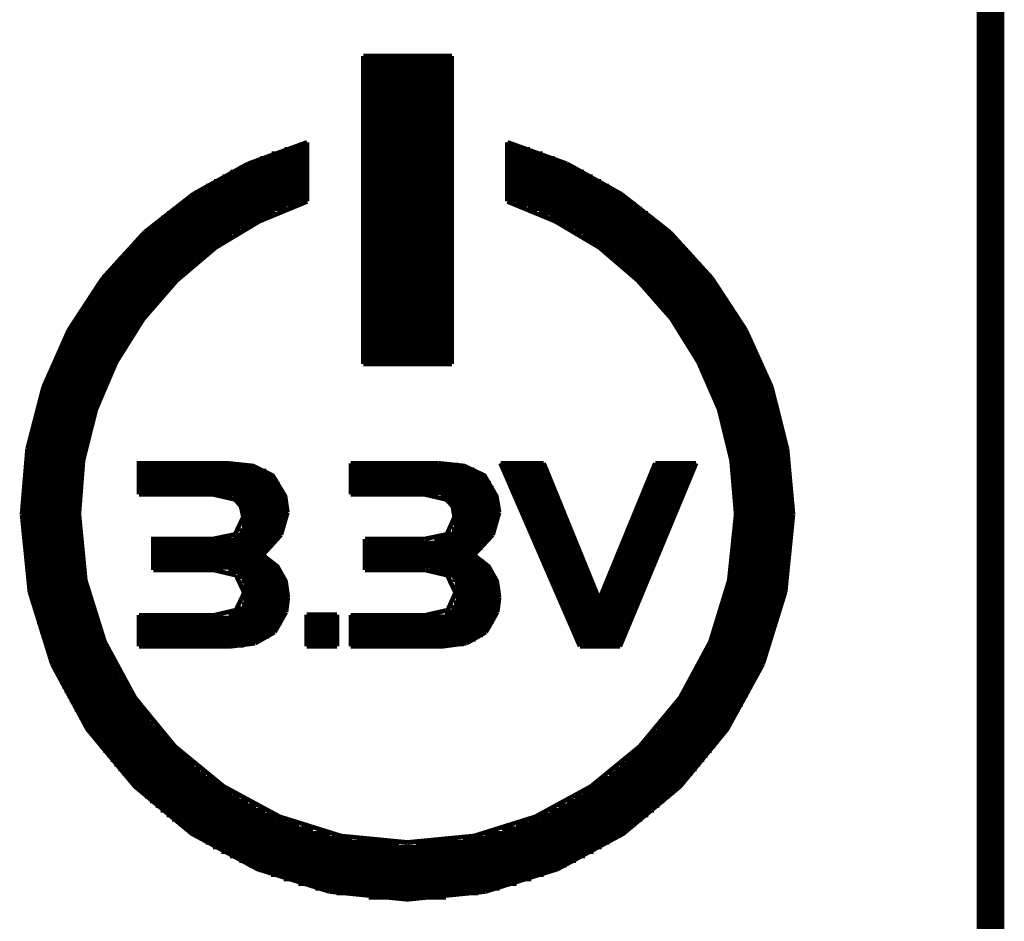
# Model space of a CAD drawing. Extents: x -0.05 to 0.95, y -0.15 to 1.54.
# Tile 17 of 27: x 0.74 to 0.95, y 0.75 to 0.95. Entities that reach past the tile are written whole.
import ezdxf

# ---------------------------------------------------------------- set-up
doc = ezdxf.new("R2010")
doc.units = 0
doc.layers.add('AMBIENT_26_CLICK_V100_GKO', color=5, linetype='CONTINUOUS')
doc.layers.add('AMBIENT_26_CLICK_V100_GTO', color=14, linetype='CONTINUOUS')

msp = doc.modelspace()

# ---------------------------------------------------------------- linework, layer by layer
at = {"layer": 'AMBIENT_26_CLICK_V100_GKO', "const_width": 0.006}
msp.add_lwpolyline([(0.95, -0.05), (0.95, 1.45)], dxfattribs=at)
at = {"layer": 'AMBIENT_26_CLICK_V100_GTO', "const_width": 0.001}
for points in [[(0.8134, 0.8752), (0.8134, 0.9423)], [(0.8134, 0.9423), (0.8327, 0.9423)], [(0.8134, 0.9419), (0.8327, 0.9419)], [(0.8134, 0.9409), (0.8327, 0.9409)], [(0.8327, 0.8752), (0.8327, 0.9423)], [(0.8134, 0.9399), (0.8327, 0.9399)], [(0.8134, 0.9389), (0.8327, 0.9389)], [(0.8134, 0.9379), (0.8327, 0.9379)], [(0.8134, 0.9369), (0.8327, 0.9369)], [(0.8134, 0.9359), (0.8327, 0.9359)], [(0.8134, 0.9349), (0.8327, 0.9349)], [(0.8134, 0.9339), (0.8327, 0.9339)], [(0.8134, 0.9329), (0.8327, 0.9329)], [(0.8134, 0.9319), (0.8327, 0.9319)], [(0.8134, 0.9309), (0.8327, 0.9309)], [(0.8134, 0.9299), (0.8327, 0.9299)], [(0.8134, 0.9289), (0.8327, 0.9289)], [(0.8134, 0.9279), (0.8327, 0.9279)], [(0.8134, 0.9269), (0.8327, 0.9269)], [(0.8134, 0.9259), (0.8327, 0.9259)], [(0.8134, 0.9249), (0.8327, 0.9249)], [(0.8134, 0.9239), (0.8327, 0.9239)], [(0.7883, 0.9188), (0.8012, 0.9235)], [(0.7963, 0.922), (0.8012, 0.922)], [(0.7995, 0.923), (0.8012, 0.923)], [(0.8012, 0.9106), (0.8012, 0.9235)], [(0.8134, 0.9229), (0.8327, 0.9229)], [(0.8134, 0.9219), (0.8327, 0.9219)], [(0.8448, 0.9106), (0.8448, 0.9235)], [(0.8448, 0.9235), (0.8578, 0.9188)], [(0.8448, 0.923), (0.8465, 0.923)], [(0.8448, 0.922), (0.8497, 0.922)], [(0.791, 0.92), (0.8012, 0.92)], [(0.7935, 0.921), (0.8012, 0.921)], [(0.8134, 0.9209), (0.8327, 0.9209)], [(0.8134, 0.9199), (0.8327, 0.9199)], [(0.8448, 0.921), (0.8525, 0.921)], [(0.8448, 0.92), (0.8551, 0.92)], [(0.7764, 0.9122), (0.7883, 0.9188)], [(0.7865, 0.918), (0.8012, 0.918)], [(0.7887, 0.919), (0.8012, 0.919)], [(0.8134, 0.9189), (0.8327, 0.9189)], [(0.8134, 0.9179), (0.8327, 0.9179)], [(0.8448, 0.919), (0.8574, 0.919)], [(0.8448, 0.918), (0.8595, 0.918)], [(0.8578, 0.9188), (0.8696, 0.9122)], [(0.7809, 0.915), (0.8012, 0.915)], [(0.7827, 0.916), (0.8012, 0.916)], [(0.7845, 0.917), (0.8012, 0.917)], [(0.8134, 0.9169), (0.8327, 0.9169)], [(0.8134, 0.9159), (0.8327, 0.9159)], [(0.8448, 0.917), (0.8615, 0.917)], [(0.8448, 0.916), (0.8634, 0.916)], [(0.8448, 0.915), (0.8652, 0.915)], [(0.7776, 0.913), (0.8012, 0.913)], [(0.7792, 0.914), (0.8012, 0.914)], [(0.8134, 0.9149), (0.8327, 0.9149)], [(0.8134, 0.9139), (0.8327, 0.9139)], [(0.8134, 0.9129), (0.8327, 0.9129)], [(0.8448, 0.914), (0.8669, 0.914)], [(0.8448, 0.913), (0.8684, 0.913)], [(0.7658, 0.9039), (0.7764, 0.9122)], [(0.7747, 0.911), (0.8012, 0.911)], [(0.7761, 0.912), (0.8012, 0.912)], [(0.8134, 0.9119), (0.8327, 0.9119)], [(0.8134, 0.9109), (0.8327, 0.9109)], [(0.8448, 0.912), (0.87, 0.912)], [(0.8448, 0.911), (0.8714, 0.911)], [(0.8696, 0.9122), (0.8802, 0.9039)], [(0.7515, 0.8425), (0.7524, 0.8542), (0.7552, 0.8653), (0.7596, 0.8756), (0.7655, 0.885), (0.7728, 0.8934), (0.7813, 0.9006), (0.7908, 0.9063), (0.8012, 0.9106)], [(0.7719, 0.909), (0.7967, 0.909)], [(0.7733, 0.91), (0.7994, 0.91)], [(0.8134, 0.9099), (0.8327, 0.9099)], [(0.8134, 0.9089), (0.8327, 0.9089)], [(0.8448, 0.9106), (0.8552, 0.9063), (0.8648, 0.9006), (0.8732, 0.8934), (0.8805, 0.8851), (0.8864, 0.8756), (0.8909, 0.8653), (0.8936, 0.8542), (0.8946, 0.8425)], [(0.8467, 0.91), (0.8728, 0.91)], [(0.8493, 0.909), (0.8741, 0.909)], [(0.7694, 0.907), (0.7922, 0.907)], [(0.7707, 0.908), (0.7943, 0.908)], [(0.8134, 0.9079), (0.8327, 0.9079)], [(0.8134, 0.9069), (0.8327, 0.9069)], [(0.8517, 0.908), (0.8754, 0.908)], [(0.8539, 0.907), (0.8766, 0.907)], [(0.7671, 0.905), (0.7883, 0.905)], [(0.7682, 0.906), (0.7902, 0.906)], [(0.8134, 0.9059), (0.8327, 0.9059)], [(0.8134, 0.9049), (0.8327, 0.9049)], [(0.8559, 0.906), (0.8778, 0.906)], [(0.8578, 0.905), (0.879, 0.905)], [(0.7567, 0.8939), (0.7658, 0.9039)], [(0.7649, 0.903), (0.7849, 0.903)], [(0.766, 0.904), (0.7866, 0.904)], [(0.8134, 0.9039), (0.8327, 0.9039)], [(0.8134, 0.9029), (0.8327, 0.9029)], [(0.8595, 0.904), (0.88, 0.904)], [(0.8612, 0.903), (0.8811, 0.903)], [(0.8802, 0.9039), (0.8893, 0.8939)], [(0.762, 0.9), (0.7805, 0.9)], [(0.7629, 0.901), (0.7819, 0.901)], [(0.7639, 0.902), (0.7834, 0.902)], [(0.8134, 0.9019), (0.8327, 0.9019)], [(0.8134, 0.9009), (0.8327, 0.9009)], [(0.8627, 0.902), (0.8821, 0.902)], [(0.8641, 0.901), (0.8831, 0.901)], [(0.8655, 0.9), (0.8841, 0.9)], [(0.7601, 0.898), (0.778, 0.898)], [(0.761, 0.899), (0.7792, 0.899)], [(0.8134, 0.8999), (0.8327, 0.8999)], [(0.8134, 0.8989), (0.8327, 0.8989)], [(0.8134, 0.8979), (0.8327, 0.8979)], [(0.8669, 0.899), (0.885, 0.899)], [(0.8681, 0.898), (0.8859, 0.898)], [(0.7584, 0.896), (0.7756, 0.896)], [(0.7593, 0.897), (0.7768, 0.897)], [(0.8134, 0.8969), (0.8327, 0.8969)], [(0.8134, 0.8959), (0.8327, 0.8959)], [(0.8693, 0.897), (0.8868, 0.897)], [(0.8705, 0.896), (0.8876, 0.896)], [(0.7493, 0.8826), (0.7567, 0.8939)], [(0.7568, 0.894), (0.7734, 0.894)], [(0.7576, 0.895), (0.7745, 0.895)], [(0.8134, 0.8949), (0.8327, 0.8949)], [(0.8134, 0.8939), (0.8327, 0.8939)], [(0.8716, 0.895), (0.8885, 0.895)], [(0.8726, 0.894), (0.8892, 0.894)], [(0.8893, 0.8939), (0.8967, 0.8826)], [(0.7553, 0.892), (0.7714, 0.892)], [(0.756, 0.893), (0.7724, 0.893)], [(0.8134, 0.8929), (0.8327, 0.8929)], [(0.8134, 0.8919), (0.8327, 0.8919)], [(0.8737, 0.893), (0.89, 0.893)], [(0.8746, 0.892), (0.8908, 0.892)], [(0.7539, 0.89), (0.7696, 0.89)], [(0.7546, 0.891), (0.7705, 0.891)], [(0.8134, 0.8909), (0.8327, 0.8909)], [(0.8134, 0.8899), (0.8327, 0.8899)], [(0.8756, 0.891), (0.8915, 0.891)], [(0.8765, 0.89), (0.8922, 0.89)], [(0.7525, 0.888), (0.7679, 0.888)], [(0.7532, 0.889), (0.7687, 0.889)], [(0.8134, 0.8889), (0.8327, 0.8889)], [(0.8134, 0.8879), (0.8327, 0.8879)], [(0.8774, 0.889), (0.8929, 0.889)], [(0.8782, 0.888), (0.8935, 0.888)], [(0.7507, 0.885), (0.7655, 0.885)], [(0.7513, 0.886), (0.7663, 0.886)], [(0.7519, 0.887), (0.767, 0.887)], [(0.8134, 0.8869), (0.8327, 0.8869)], [(0.8134, 0.8859), (0.8327, 0.8859)], [(0.879, 0.887), (0.8942, 0.887)], [(0.8798, 0.886), (0.8948, 0.886)], [(0.8806, 0.885), (0.8954, 0.885)], [(0.7495, 0.883), (0.7641, 0.883)], [(0.7501, 0.884), (0.7648, 0.884)], [(0.8134, 0.8849), (0.8327, 0.8849)], [(0.8134, 0.8839), (0.8327, 0.8839)], [(0.8134, 0.8829), (0.8327, 0.8829)], [(0.8813, 0.884), (0.896, 0.884)], [(0.882, 0.883), (0.8965, 0.883)], [(0.7438, 0.8702), (0.7493, 0.8826)], [(0.7485, 0.881), (0.7628, 0.881)], [(0.749, 0.882), (0.7634, 0.882)], [(0.8134, 0.8819), (0.8327, 0.8819)], [(0.8134, 0.8809), (0.8327, 0.8809)], [(0.8827, 0.882), (0.8971, 0.882)], [(0.8833, 0.881), (0.8976, 0.881)], [(0.8967, 0.8826), (0.9023, 0.8702)], [(0.7475, 0.879), (0.7615, 0.879)], [(0.7479, 0.88), (0.7621, 0.88)], [(0.8134, 0.8799), (0.8327, 0.8799)], [(0.8134, 0.8789), (0.8327, 0.8789)], [(0.8839, 0.88), (0.8981, 0.88)], [(0.8845, 0.879), (0.8986, 0.879)], [(0.7465, 0.877), (0.7604, 0.877)], [(0.747, 0.878), (0.7609, 0.878)], [(0.8134, 0.8779), (0.8327, 0.8779)], [(0.8134, 0.8769), (0.8327, 0.8769)], [(0.8851, 0.878), (0.8991, 0.878)], [(0.8857, 0.877), (0.8995, 0.877)], [(0.7456, 0.875), (0.7593, 0.875)], [(0.7461, 0.876), (0.7598, 0.876)], [(0.8134, 0.8759), (0.8327, 0.8759)], [(0.8134, 0.8752), (0.8327, 0.8752)], [(0.8862, 0.876), (0.9, 0.876)], [(0.8868, 0.875), (0.9004, 0.875)], [(0.7448, 0.873), (0.7583, 0.873)], [(0.7452, 0.874), (0.7588, 0.874)], [(0.8873, 0.874), (0.9008, 0.874)], [(0.8878, 0.873), (0.9012, 0.873)], [(0.7403, 0.8567), (0.7438, 0.8702)], [(0.7437, 0.87), (0.757, 0.87)], [(0.7441, 0.871), (0.7574, 0.871)], [(0.7444, 0.872), (0.7578, 0.872)], [(0.8882, 0.872), (0.9016, 0.872)], [(0.8887, 0.871), (0.902, 0.871)], [(0.8891, 0.87), (0.9023, 0.87)], [(0.9023, 0.8702), (0.9057, 0.8567)], [(0.7431, 0.868), (0.7562, 0.868)], [(0.7434, 0.869), (0.7566, 0.869)], [(0.8895, 0.869), (0.9027, 0.869)], [(0.8899, 0.868), (0.903, 0.868)], [(0.7424, 0.866), (0.7554, 0.866)], [(0.7427, 0.867), (0.7558, 0.867)], [(0.8903, 0.867), (0.9033, 0.867)], [(0.8906, 0.866), (0.9036, 0.866)], [(0.7419, 0.864), (0.7548, 0.864)], [(0.7422, 0.865), (0.7551, 0.865)], [(0.891, 0.865), (0.9039, 0.865)], [(0.8913, 0.864), (0.9042, 0.864)], [(0.7414, 0.862), (0.7542, 0.862)], [(0.7416, 0.863), (0.7545, 0.863)], [(0.8916, 0.863), (0.9044, 0.863)], [(0.8919, 0.862), (0.9047, 0.862)], [(0.7409, 0.86), (0.7536, 0.86)], [(0.7412, 0.861), (0.7539, 0.861)], [(0.8922, 0.861), (0.9049, 0.861)], [(0.8924, 0.86), (0.9051, 0.86)], [(0.7405, 0.858), (0.7532, 0.858)], [(0.7407, 0.859), (0.7534, 0.859)], [(0.8927, 0.859), (0.9053, 0.859)], [(0.8929, 0.858), (0.9055, 0.858)], [(0.7391, 0.8425), (0.7403, 0.8567)], [(0.74, 0.855), (0.7526, 0.855)], [(0.7402, 0.856), (0.7528, 0.856)], [(0.7403, 0.857), (0.753, 0.857)], [(0.8931, 0.857), (0.9057, 0.857)], [(0.8933, 0.856), (0.9059, 0.856)], [(0.8935, 0.855), (0.906, 0.855)], [(0.9057, 0.8567), (0.907, 0.8425)], [(0.7398, 0.853), (0.7523, 0.853)], [(0.7399, 0.854), (0.7524, 0.854)], [(0.7646, 0.8468), (0.7646, 0.8536), (0.7837, 0.8536), (0.7894, 0.853), (0.7937, 0.8509), (0.7964, 0.8464), (0.7969, 0.8429)], [(0.7646, 0.8529), (0.7898, 0.8529)], [(0.8107, 0.8468), (0.8107, 0.8536)], [(0.8107, 0.8536), (0.8297, 0.8536)], [(0.8107, 0.8532), (0.834, 0.8532)], [(0.8297, 0.8536), (0.8354, 0.853), (0.8398, 0.8509), (0.8424, 0.8464), (0.843, 0.8429)], [(0.8433, 0.8536), (0.8527, 0.8536)], [(0.8433, 0.8536), (0.8606, 0.8137)], [(0.8436, 0.8529), (0.853, 0.8529)], [(0.8527, 0.8536), (0.8648, 0.8239), (0.877, 0.8536)], [(0.8693, 0.8137), (0.8859, 0.8536)], [(0.8767, 0.8529), (0.8856, 0.8529)], [(0.877, 0.8536), (0.8859, 0.8536)], [(0.8936, 0.854), (0.9062, 0.854)], [(0.8938, 0.853), (0.9063, 0.853)], [(0.7395, 0.851), (0.752, 0.851)], [(0.7396, 0.852), (0.7521, 0.852)], [(0.7646, 0.8519), (0.7923, 0.8519)], [(0.7646, 0.8509), (0.7937, 0.8509)], [(0.8107, 0.8522), (0.8376, 0.8522)], [(0.8107, 0.8512), (0.8393, 0.8512)], [(0.844, 0.8519), (0.8534, 0.8519)], [(0.8445, 0.8509), (0.8538, 0.8509)], [(0.8759, 0.8509), (0.8848, 0.8509)], [(0.8763, 0.8519), (0.8852, 0.8519)], [(0.8939, 0.852), (0.9064, 0.852)], [(0.8941, 0.851), (0.9065, 0.851)], [(0.7393, 0.849), (0.7518, 0.849)], [(0.7394, 0.85), (0.7519, 0.85)], [(0.7646, 0.8499), (0.7947, 0.8499)], [(0.7646, 0.8489), (0.7953, 0.8489)], [(0.8107, 0.8502), (0.8404, 0.8502)], [(0.8107, 0.8492), (0.8412, 0.8492)], [(0.8449, 0.8499), (0.8542, 0.8499)], [(0.8453, 0.8489), (0.8546, 0.8489)], [(0.8751, 0.8489), (0.8839, 0.8489)], [(0.8755, 0.8499), (0.8844, 0.8499)], [(0.8942, 0.85), (0.9066, 0.85)], [(0.8943, 0.849), (0.9067, 0.849)], [(0.7392, 0.847), (0.7516, 0.847)], [(0.7393, 0.848), (0.7517, 0.848)], [(0.7646, 0.8479), (0.7958, 0.8479)], [(0.7646, 0.8469), (0.7962, 0.8469)], [(0.7646, 0.8468), (0.7807, 0.8468)], [(0.7807, 0.8468), (0.7855, 0.8457)], [(0.8107, 0.8482), (0.8418, 0.8482)], [(0.8107, 0.8472), (0.8422, 0.8472)], [(0.8107, 0.8468), (0.8268, 0.8468)], [(0.8268, 0.8468), (0.8315, 0.8457)], [(0.8458, 0.8479), (0.855, 0.8479)], [(0.8462, 0.8469), (0.8554, 0.8469)], [(0.8742, 0.8469), (0.8831, 0.8469)], [(0.8747, 0.8479), (0.8835, 0.8479)], [(0.8944, 0.848), (0.9068, 0.848)], [(0.8944, 0.847), (0.9068, 0.847)], [(0.7391, 0.845), (0.7515, 0.845)], [(0.7392, 0.846), (0.7516, 0.846)], [(0.7851, 0.8459), (0.7965, 0.8459)], [(0.7855, 0.8457), (0.7868, 0.8442)], [(0.7864, 0.8449), (0.7967, 0.8449)], [(0.8303, 0.8462), (0.8425, 0.8462)], [(0.8315, 0.8457), (0.8329, 0.8442)], [(0.8321, 0.8452), (0.8427, 0.8452)], [(0.8466, 0.8459), (0.8558, 0.8459)], [(0.8471, 0.8449), (0.8562, 0.8449)], [(0.8734, 0.8449), (0.8823, 0.8449)], [(0.8738, 0.8459), (0.8827, 0.8459)], [(0.8945, 0.846), (0.9069, 0.846)], [(0.8945, 0.845), (0.9069, 0.845)], [(0.7391, 0.844), (0.7515, 0.844)], [(0.7391, 0.843), (0.7515, 0.843)], [(0.7391, 0.8425), (0.7408, 0.8256)], [(0.7515, 0.8425), (0.7529, 0.8281)], [(0.7868, 0.8442), (0.7873, 0.8419)], [(0.7869, 0.8439), (0.7969, 0.8439)], [(0.7872, 0.8429), (0.7969, 0.8429)], [(0.7955, 0.838), (0.7969, 0.8429)], [(0.8329, 0.8442), (0.8429, 0.8442)], [(0.8329, 0.8442), (0.8333, 0.8419)], [(0.8332, 0.8432), (0.843, 0.8432)], [(0.8333, 0.8422), (0.843, 0.8422)], [(0.8416, 0.838), (0.843, 0.8429)], [(0.8475, 0.8439), (0.8566, 0.8439)], [(0.8479, 0.8429), (0.8571, 0.8429)], [(0.8726, 0.8429), (0.8814, 0.8429)], [(0.873, 0.8439), (0.8819, 0.8439)], [(0.8931, 0.8281), (0.8946, 0.8425)], [(0.8946, 0.844), (0.9069, 0.844)], [(0.8946, 0.843), (0.907, 0.843)], [(0.9053, 0.8256), (0.907, 0.8425)], [(0.7391, 0.842), (0.7515, 0.842)], [(0.7391, 0.841), (0.7515, 0.841)], [(0.7391, 0.84), (0.7515, 0.84)], [(0.7807, 0.8371), (0.7855, 0.8381), (0.7873, 0.8419)], [(0.7872, 0.8409), (0.7967, 0.8409)], [(0.7873, 0.8419), (0.7969, 0.8419)], [(0.8268, 0.8371), (0.8316, 0.8381), (0.8333, 0.8419)], [(0.8331, 0.8402), (0.8426, 0.8402)], [(0.8333, 0.8412), (0.8428, 0.8412)], [(0.8484, 0.8419), (0.8575, 0.8419)], [(0.8488, 0.8409), (0.8579, 0.8409)], [(0.8718, 0.8409), (0.8806, 0.8409)], [(0.8722, 0.8419), (0.881, 0.8419)], [(0.8945, 0.84), (0.9069, 0.84)], [(0.8946, 0.842), (0.9069, 0.842)], [(0.8946, 0.841), (0.9069, 0.841)], [(0.7392, 0.839), (0.7516, 0.839)], [(0.7392, 0.838), (0.7516, 0.838)], [(0.7851, 0.8379), (0.7955, 0.8379)], [(0.7864, 0.8389), (0.796, 0.8389)], [(0.787, 0.8399), (0.7964, 0.8399)], [(0.7915, 0.8336), (0.7955, 0.838)], [(0.8318, 0.8382), (0.8418, 0.8382)], [(0.8327, 0.8392), (0.8423, 0.8392)], [(0.8375, 0.8336), (0.8416, 0.838)], [(0.8493, 0.8399), (0.8583, 0.8399)], [(0.8497, 0.8389), (0.8587, 0.8389)], [(0.8501, 0.8379), (0.8591, 0.8379)], [(0.8705, 0.8379), (0.8794, 0.8379)], [(0.8709, 0.8389), (0.8798, 0.8389)], [(0.8714, 0.8399), (0.8802, 0.8399)], [(0.8944, 0.838), (0.9068, 0.838)], [(0.8945, 0.839), (0.9069, 0.839)], [(0.7393, 0.837), (0.7517, 0.837)], [(0.7393, 0.836), (0.7518, 0.836)], [(0.7677, 0.8303), (0.7677, 0.8371), (0.7807, 0.8371)], [(0.7677, 0.8369), (0.7948, 0.8369)], [(0.7677, 0.8359), (0.7939, 0.8359)], [(0.8138, 0.8303), (0.8138, 0.8371)], [(0.8138, 0.8371), (0.8268, 0.8371)], [(0.8138, 0.8362), (0.8403, 0.8362)], [(0.8289, 0.8372), (0.8411, 0.8372)], [(0.8506, 0.8369), (0.8595, 0.8369)], [(0.851, 0.8359), (0.8599, 0.8359)], [(0.8697, 0.8359), (0.8785, 0.8359)], [(0.8701, 0.8369), (0.8789, 0.8369)], [(0.8943, 0.836), (0.9067, 0.836)], [(0.8944, 0.837), (0.9068, 0.837)], [(0.7394, 0.835), (0.7519, 0.835)], [(0.7395, 0.834), (0.752, 0.834)], [(0.7677, 0.8349), (0.7929, 0.8349)], [(0.7677, 0.8339), (0.7918, 0.8339)], [(0.7915, 0.8336), (0.7947, 0.8311), (0.7965, 0.8279), (0.797, 0.8244)], [(0.8138, 0.8352), (0.8394, 0.8352)], [(0.8138, 0.8342), (0.8383, 0.8342)], [(0.8375, 0.8336), (0.8407, 0.8311), (0.8425, 0.8279), (0.843, 0.8244)], [(0.8514, 0.8349), (0.8603, 0.8349)], [(0.8519, 0.8339), (0.8607, 0.8339)], [(0.8689, 0.8339), (0.8777, 0.8339)], [(0.8693, 0.8349), (0.8781, 0.8349)], [(0.8941, 0.834), (0.9065, 0.834)], [(0.8942, 0.835), (0.9066, 0.835)], [(0.7396, 0.833), (0.7521, 0.833)], [(0.7398, 0.832), (0.7523, 0.832)], [(0.7677, 0.8329), (0.7927, 0.8329)], [(0.7677, 0.8319), (0.7939, 0.8319)], [(0.8138, 0.8332), (0.8382, 0.8332)], [(0.8138, 0.8322), (0.8396, 0.8322)], [(0.8523, 0.8329), (0.8611, 0.8329)], [(0.8527, 0.8319), (0.8615, 0.8319)], [(0.8681, 0.8319), (0.8769, 0.8319)], [(0.8685, 0.8329), (0.8773, 0.8329)], [(0.8938, 0.832), (0.9063, 0.832)], [(0.8939, 0.833), (0.9064, 0.833)], [(0.7399, 0.831), (0.7524, 0.831)], [(0.74, 0.83), (0.7526, 0.83)], [(0.7677, 0.8309), (0.7949, 0.8309)], [(0.7677, 0.8303), (0.781, 0.8303)], [(0.781, 0.8303), (0.7857, 0.8292)], [(0.784, 0.8299), (0.7956, 0.8299)], [(0.8138, 0.8312), (0.8406, 0.8312)], [(0.8138, 0.8303), (0.827, 0.8303)], [(0.827, 0.8303), (0.8317, 0.8292)], [(0.8279, 0.8302), (0.8415, 0.8302)], [(0.8532, 0.8309), (0.8619, 0.8309)], [(0.8536, 0.8299), (0.8623, 0.8299)], [(0.8672, 0.8299), (0.876, 0.8299)], [(0.8676, 0.8309), (0.8765, 0.8309)], [(0.8935, 0.83), (0.906, 0.83)], [(0.8936, 0.831), (0.9062, 0.831)], [(0.7402, 0.829), (0.7528, 0.829)], [(0.7403, 0.828), (0.753, 0.828)], [(0.7529, 0.8281), (0.7571, 0.8147)], [(0.7857, 0.8292), (0.7875, 0.8254)], [(0.7861, 0.8289), (0.7961, 0.8289)], [(0.7869, 0.8279), (0.7965, 0.8279)], [(0.8316, 0.8292), (0.842, 0.8292)], [(0.8317, 0.8292), (0.8335, 0.8254)], [(0.8328, 0.8282), (0.8424, 0.8282)], [(0.8333, 0.8272), (0.8427, 0.8272)], [(0.854, 0.8289), (0.8627, 0.8289)], [(0.8545, 0.8279), (0.8631, 0.8279)], [(0.8664, 0.8279), (0.8752, 0.8279)], [(0.8668, 0.8289), (0.8756, 0.8289)], [(0.889, 0.8147), (0.8931, 0.8281)], [(0.8931, 0.828), (0.9057, 0.828)], [(0.8933, 0.829), (0.9059, 0.829)], [(0.7405, 0.827), (0.7532, 0.827)], [(0.7407, 0.826), (0.7534, 0.826)], [(0.7408, 0.8256), (0.7457, 0.8098)], [(0.7409, 0.825), (0.7536, 0.825)], [(0.7646, 0.8205), (0.781, 0.8205), (0.7857, 0.8216), (0.7875, 0.8254)], [(0.7873, 0.8269), (0.7967, 0.8269)], [(0.7875, 0.8259), (0.7969, 0.8259)], [(0.827, 0.8205), (0.8318, 0.8216), (0.8335, 0.8254)], [(0.8335, 0.8262), (0.8429, 0.8262)], [(0.8335, 0.8252), (0.843, 0.8252)], [(0.8549, 0.8269), (0.8635, 0.8269)], [(0.8553, 0.8259), (0.8639, 0.8259)], [(0.8656, 0.8259), (0.8744, 0.8259)], [(0.866, 0.8269), (0.8748, 0.8269)], [(0.8924, 0.825), (0.9051, 0.825)], [(0.8927, 0.826), (0.9053, 0.826)], [(0.8929, 0.827), (0.9055, 0.827)], [(0.9004, 0.8098), (0.9053, 0.8256)], [(0.7411, 0.824), (0.7539, 0.824)], [(0.7414, 0.823), (0.7542, 0.823)], [(0.787, 0.8229), (0.7969, 0.8229)], [(0.7873, 0.8239), (0.797, 0.8239)], [(0.7875, 0.8249), (0.797, 0.8249)], [(0.7966, 0.8212), (0.797, 0.8244)], [(0.8332, 0.8232), (0.843, 0.8232)], [(0.8335, 0.8242), (0.843, 0.8242)], [(0.8426, 0.8212), (0.843, 0.8244)], [(0.8558, 0.8249), (0.8643, 0.8249)], [(0.8562, 0.8239), (0.8647, 0.8239)], [(0.8566, 0.8229), (0.8731, 0.8229)], [(0.8648, 0.8239), (0.8735, 0.8239)], [(0.8652, 0.8249), (0.874, 0.8249)], [(0.8919, 0.823), (0.9047, 0.823)], [(0.8922, 0.824), (0.9049, 0.824)], [(0.7416, 0.822), (0.7545, 0.822)], [(0.7419, 0.821), (0.7548, 0.821)], [(0.7841, 0.8209), (0.7965, 0.8209)], [(0.7862, 0.8219), (0.7967, 0.8219)], [(0.7941, 0.8168), (0.7966, 0.8212)], [(0.8312, 0.8212), (0.8427, 0.8212)], [(0.8326, 0.8222), (0.8429, 0.8222)], [(0.8401, 0.8168), (0.8426, 0.8212)], [(0.8571, 0.8219), (0.8727, 0.8219)], [(0.8575, 0.8209), (0.8723, 0.8209)], [(0.8913, 0.821), (0.9042, 0.821)], [(0.8916, 0.822), (0.9044, 0.822)], [(0.7422, 0.82), (0.7551, 0.82)], [(0.7424, 0.819), (0.7554, 0.819)], [(0.7646, 0.8137), (0.7646, 0.8205)], [(0.7646, 0.8199), (0.7961, 0.8199)], [(0.7646, 0.8189), (0.7957, 0.8189)], [(0.8011, 0.8206), (0.8077, 0.8206)], [(0.8011, 0.8137), (0.8011, 0.8206)], [(0.8011, 0.8199), (0.8077, 0.8199)], [(0.8011, 0.8189), (0.8077, 0.8189)], [(0.8077, 0.8137), (0.8077, 0.8206)], [(0.8107, 0.8137), (0.8107, 0.8205)], [(0.8107, 0.8205), (0.827, 0.8205)], [(0.8107, 0.8202), (0.8423, 0.8202)], [(0.8107, 0.8192), (0.8419, 0.8192)], [(0.8579, 0.8199), (0.8719, 0.8199)], [(0.8584, 0.8189), (0.8715, 0.8189)], [(0.8906, 0.819), (0.9036, 0.819)], [(0.891, 0.82), (0.9039, 0.82)], [(0.7427, 0.818), (0.7558, 0.818)], [(0.743, 0.817), (0.7562, 0.817)], [(0.7646, 0.8179), (0.795, 0.8179)], [(0.7646, 0.8169), (0.7941, 0.8169)], [(0.7899, 0.8144), (0.7941, 0.8168)], [(0.8011, 0.8179), (0.8077, 0.8179)], [(0.8011, 0.8169), (0.8077, 0.8169)], [(0.8107, 0.8182), (0.8413, 0.8182)], [(0.8107, 0.8172), (0.8406, 0.8172)], [(0.8359, 0.8144), (0.8401, 0.8168)], [(0.8588, 0.8179), (0.871, 0.8179)], [(0.8593, 0.8169), (0.8706, 0.8169)], [(0.8899, 0.817), (0.903, 0.817)], [(0.8903, 0.818), (0.9033, 0.818)], [(0.7434, 0.816), (0.7566, 0.816)], [(0.7437, 0.815), (0.757, 0.815)], [(0.7571, 0.8147), (0.7637, 0.8025)], [(0.7646, 0.8159), (0.7929, 0.8159)], [(0.7646, 0.8149), (0.7911, 0.8149)], [(0.7845, 0.8137), (0.7899, 0.8144)], [(0.8011, 0.8159), (0.8077, 0.8159)], [(0.8011, 0.8149), (0.8077, 0.8149)], [(0.8107, 0.8162), (0.8395, 0.8162)], [(0.8107, 0.8152), (0.8379, 0.8152)], [(0.8306, 0.8137), (0.8359, 0.8144)], [(0.8597, 0.8159), (0.8702, 0.8159)], [(0.8601, 0.8149), (0.8698, 0.8149)], [(0.8824, 0.8025), (0.889, 0.8147)], [(0.8891, 0.815), (0.9023, 0.815)], [(0.8895, 0.816), (0.9027, 0.816)], [(0.7441, 0.814), (0.7574, 0.814)], [(0.7444, 0.813), (0.7578, 0.813)], [(0.7646, 0.8139), (0.7874, 0.8139)], [(0.7646, 0.8137), (0.7845, 0.8137)], [(0.8011, 0.8139), (0.8077, 0.8139)], [(0.8011, 0.8137), (0.8077, 0.8137)], [(0.8107, 0.8142), (0.8353, 0.8142)], [(0.8107, 0.8137), (0.8306, 0.8137)], [(0.8606, 0.8139), (0.8694, 0.8139)], [(0.8606, 0.8137), (0.8693, 0.8137)], [(0.8882, 0.813), (0.9016, 0.813)], [(0.8887, 0.814), (0.902, 0.814)], [(0.7448, 0.812), (0.7583, 0.812)], [(0.7452, 0.811), (0.7588, 0.811)], [(0.7456, 0.81), (0.7593, 0.81)], [(0.8868, 0.81), (0.9004, 0.81)], [(0.8873, 0.811), (0.9008, 0.811)], [(0.8878, 0.812), (0.9012, 0.812)], [(0.7457, 0.8098), (0.7534, 0.7956), (0.7637, 0.7832), (0.7761, 0.7729), (0.7904, 0.7652), (0.8061, 0.7603)], [(0.7461, 0.809), (0.7598, 0.809)], [(0.7465, 0.808), (0.7604, 0.808)], [(0.84, 0.7603), (0.8557, 0.7652), (0.87, 0.7729), (0.8824, 0.7832), (0.8926, 0.7956), (0.9004, 0.8098)], [(0.8857, 0.808), (0.8996, 0.808)], [(0.8862, 0.809), (0.9, 0.809)], [(0.747, 0.807), (0.7609, 0.807)], [(0.7474, 0.806), (0.7615, 0.806)], [(0.8846, 0.806), (0.8986, 0.806)], [(0.8851, 0.807), (0.8991, 0.807)], [(0.7479, 0.805), (0.7621, 0.805)], [(0.7484, 0.804), (0.7627, 0.804)], [(0.8833, 0.804), (0.8976, 0.804)], [(0.8839, 0.805), (0.8981, 0.805)], [(0.749, 0.803), (0.7634, 0.803)], [(0.7495, 0.802), (0.7641, 0.802)], [(0.7637, 0.8025), (0.7724, 0.7919)], [(0.8736, 0.7919), (0.8824, 0.8025)], [(0.882, 0.802), (0.8965, 0.802)], [(0.8827, 0.803), (0.8971, 0.803)], [(0.7501, 0.801), (0.7648, 0.801)], [(0.7506, 0.8), (0.7655, 0.8)], [(0.8806, 0.8), (0.8954, 0.8)], [(0.8813, 0.801), (0.896, 0.801)], [(0.7512, 0.799), (0.7663, 0.799)], [(0.7519, 0.798), (0.767, 0.798)], [(0.879, 0.798), (0.8942, 0.798)], [(0.8798, 0.799), (0.8948, 0.799)], [(0.7525, 0.797), (0.7678, 0.797)], [(0.7532, 0.796), (0.7687, 0.796)], [(0.7538, 0.795), (0.7696, 0.795)], [(0.8765, 0.795), (0.8922, 0.795)], [(0.8774, 0.796), (0.8929, 0.796)], [(0.8782, 0.797), (0.8936, 0.797)], [(0.7545, 0.794), (0.7705, 0.794)], [(0.7553, 0.793), (0.7714, 0.793)], [(0.8746, 0.793), (0.8908, 0.793)], [(0.8756, 0.794), (0.8915, 0.794)], [(0.756, 0.792), (0.7724, 0.792)], [(0.7568, 0.791), (0.7734, 0.791)], [(0.7724, 0.7919), (0.783, 0.7832)], [(0.863, 0.7832), (0.8736, 0.7919)], [(0.8727, 0.791), (0.8893, 0.791)], [(0.8737, 0.792), (0.8901, 0.792)], [(0.7576, 0.79), (0.7745, 0.79)], [(0.7584, 0.789), (0.7756, 0.789)], [(0.8705, 0.789), (0.8877, 0.789)], [(0.8716, 0.79), (0.8885, 0.79)], [(0.7592, 0.788), (0.7767, 0.788)], [(0.7601, 0.787), (0.7779, 0.787)], [(0.8681, 0.787), (0.886, 0.787)], [(0.8693, 0.788), (0.8868, 0.788)], [(0.761, 0.786), (0.7792, 0.786)], [(0.7619, 0.785), (0.7805, 0.785)], [(0.8655, 0.785), (0.8842, 0.785)], [(0.8669, 0.786), (0.8851, 0.786)], [(0.7629, 0.784), (0.7819, 0.784)], [(0.7638, 0.783), (0.7834, 0.783)], [(0.783, 0.7832), (0.7952, 0.7766)], [(0.8509, 0.7766), (0.863, 0.7832)], [(0.8627, 0.783), (0.8822, 0.783)], [(0.8642, 0.784), (0.8832, 0.784)], [(0.7649, 0.782), (0.7849, 0.782)], [(0.7659, 0.781), (0.7865, 0.781)], [(0.767, 0.78), (0.7883, 0.78)], [(0.8578, 0.78), (0.879, 0.78)], [(0.8595, 0.781), (0.8801, 0.781)], [(0.8612, 0.782), (0.8812, 0.782)], [(0.7682, 0.779), (0.7901, 0.779)], [(0.7693, 0.778), (0.7921, 0.778)], [(0.8539, 0.778), (0.8767, 0.778)], [(0.8559, 0.779), (0.8779, 0.779)], [(0.7706, 0.777), (0.7943, 0.777)], [(0.7718, 0.776), (0.7967, 0.776)], [(0.7952, 0.7766), (0.8086, 0.7724)], [(0.8375, 0.7724), (0.8509, 0.7766)], [(0.8494, 0.776), (0.8742, 0.776)], [(0.8518, 0.777), (0.8755, 0.777)], [(0.7732, 0.775), (0.7994, 0.775)], [(0.7745, 0.774), (0.8025, 0.774)], [(0.8436, 0.774), (0.8715, 0.774)], [(0.8467, 0.775), (0.8729, 0.775)], [(0.776, 0.773), (0.8062, 0.773)], [(0.7775, 0.772), (0.811, 0.772)], [(0.8086, 0.7724), (0.823, 0.771)], [(0.823, 0.771), (0.8375, 0.7724)], [(0.8351, 0.772), (0.8686, 0.772)], [(0.8399, 0.773), (0.8701, 0.773)], [(0.7791, 0.771), (0.8212, 0.771)], [(0.7807, 0.77), (0.8653, 0.77)], [(0.8249, 0.771), (0.867, 0.771)], [(0.7825, 0.769), (0.8636, 0.769)], [(0.7844, 0.768), (0.8617, 0.768)], [(0.7864, 0.767), (0.8597, 0.767)], [(0.7885, 0.766), (0.8576, 0.766)], [(0.7908, 0.765), (0.8553, 0.765)], [(0.7933, 0.764), (0.8527, 0.764)], [(0.7961, 0.763), (0.85, 0.763)], [(0.7993, 0.762), (0.8468, 0.762)], [(0.803, 0.761), (0.8431, 0.761)], [(0.8061, 0.7603), (0.823, 0.7586), (0.84, 0.7603)], [(0.8076, 0.76), (0.8385, 0.76)], [(0.8146, 0.759), (0.8314, 0.759)]]:
    msp.add_lwpolyline(points, dxfattribs=at)

doc.saveas('drawing.dxf')
